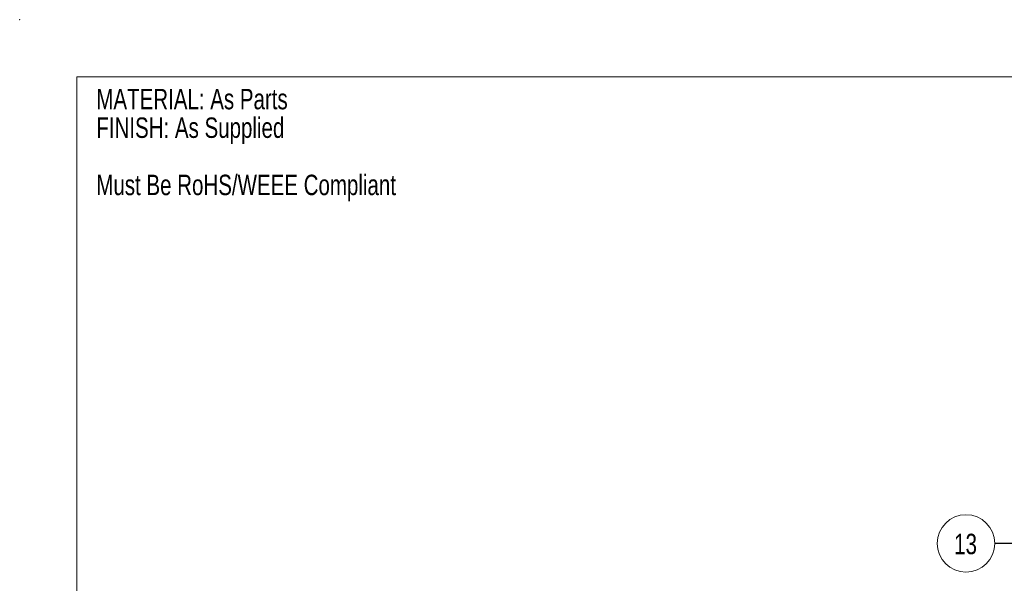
# Paper-space layout 'Sheet2' of a CAD drawing. Header units: millimetres. Extents: x 0 to 420, y 0 to 297.
# Tile 20 of 36: x 0 to 120, y 228 to 297. Entities that reach past the tile are written whole.
import ezdxf

# ---------------------------------------------------------------- set-up
doc = ezdxf.new("R2010")
doc.units = ezdxf.units.MM
doc.header["$PDSIZE"] = -1
doc.styles.add('SLDTEXTSTYLE0', font='TXT', dxfattribs={"width": 0.75})
doc.dimstyles.new('SLDDIMSTYLE3', dxfattribs={"dimtxt": 0.18, "dimasz": 3, "dimexe": 0, "dimexo": 0.0625, "dimgap": 0, "dimtad": 0, "dimtih": 1, "dimtoh": 1, "dimdec": 0, "dimrnd": 1e-09, "dimzin": 0, "dimdsep": 46, "dimtxsty": 'Standard', "dimsah": 1, "dimcen": 0.09, "dimadec": 0, "dimazin": 0, "dimtfac": 3, "dimtdec": 0, "dimtofl": 0, "dimtmove": 0, "dimatfit": 3, "dimfxl": 1, "dimfrac": 2, "dimtolj": 1, "dimtzin": 0, "dimarcsym": 0})

# ---------------------------------------------------------------- blocks, each defined once
blk = doc.blocks.new('SW_NOTE_17')
at = {"color": 0, "linetype": 'Continuous', "lineweight": 0, "char_height": 2.5, "attachment_point": 1, "style": 'SLDTEXTSTYLE0'}
for s, insert in [('MATERIAL: As Parts', (0, 3.22)), ('FINISH: As Supplied', (0, -0.28)), ('Must Be RoHS/WEEE Compliant', (0, -7.28))]:
    blk.add_mtext(s, dxfattribs=dict(at, insert=insert))
blk = doc.blocks.new('SW_NOTE_21')
at = {"color": 0, "linetype": 'Continuous', "lineweight": 0}
blk.add_circle((-3.51, 0), 3.51, dxfattribs=at)
at = {"color": 0, "linetype": 'Continuous', "lineweight": 0, "insert": (-3.56, 1.18), "char_height": 2.5, "attachment_point": 2, "style": 'SLDTEXTSTYLE0'}
blk.add_mtext('13', dxfattribs=at)

psp = doc.layouts.new('Sheet2')

# ---------------------------------------------------------------- linework, layer by layer
at = {"color": 7, "linetype": 'Continuous', "lineweight": 0}
for p in [(413, 290), (7, 7)]:
    psp.add_line(p, (7, 290), dxfattribs=at)
psp.add_point((0, 297), dxfattribs=at)

# ---------------------------------------------------------------- block references
for name, p in [('SW_NOTE_17', (9.37, 285.32)), ('SW_NOTE_21', (119.23, 232.94))]:
    psp.add_blockref(name, p, dxfattribs=at)

# ---------------------------------------------------------------- leaders
psp.add_leader([(155.55, 182.9), (125.58, 232.94), (119.23, 232.94)], dimstyle='SLDDIMSTYLE3', dxfattribs=at)

doc.saveas('drawing.dxf')
